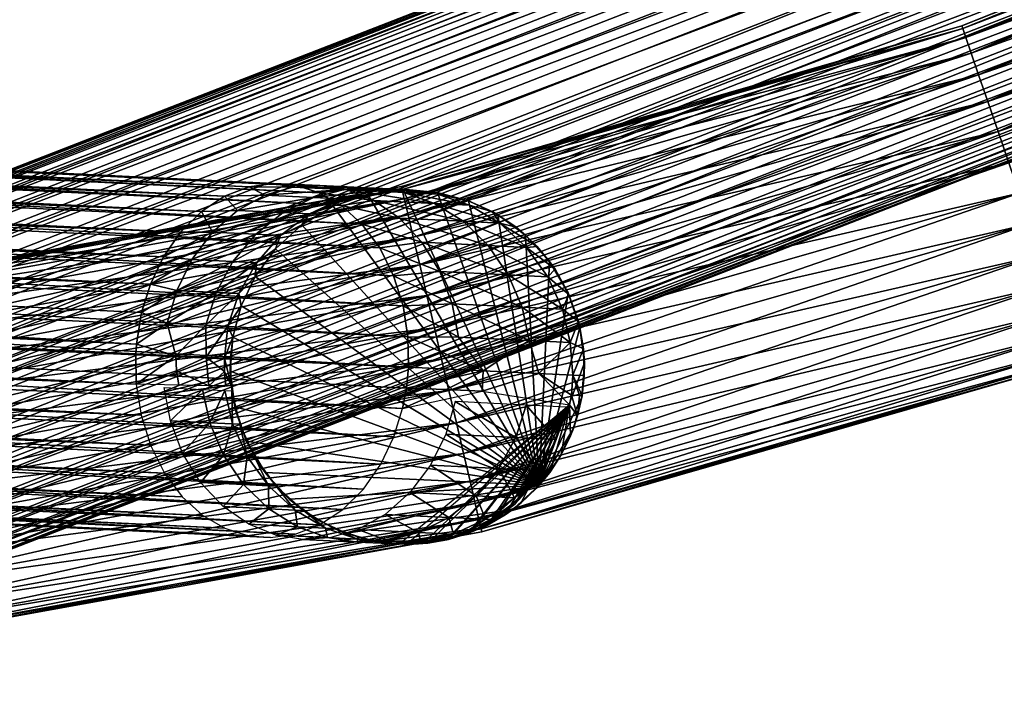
# Model space of a CAD drawing. Header units: centimetres. Extents: x -6.1 to 4.5, y -5.3 to 5.3.
# Tile 78 of 256: x 0.012 to 0.845, y -5.148 to -4.583. Entities that reach past the tile are written whole.
import ezdxf

# ---------------------------------------------------------------- set-up
doc = ezdxf.new("R2010")
doc.units = ezdxf.units.CM
doc.layers.add('834', color=7, linetype='Continuous', true_color=0x1c1cb1)

msp = doc.modelspace()

# ---------------------------------------------------------------- meshes
at = {"layer": '834', "color": 44, "true_color": 0xa58400}
mesh = msp.add_polyface(dxfattribs=at)
corners = [(0.30142, -4.75568, 3.50003), (-2.33821, -4.61368, 6.66076), (-2.32081, -4.62964, 6.67576), (0.284, -4.73997, 3.48501), (-2.35698, -4.60258, 6.64481), (0.26524, -4.72907, 3.46908), (-2.37606, -4.59628, 6.62879), (0.24619, -4.72294, 3.4531), (-2.39578, -4.59432, 6.61242), (0.22653, -4.72113, 3.43679), (-2.41656, -4.59701, 6.59537), (0.20584, -4.72394, 3.41981), (-2.43742, -4.60482, 6.57845), (0.18509, -4.73183, 3.40298), (-2.45723, -4.61776, 6.5626), (0.1654, -4.74479, 3.38723), (-2.47489, -4.63525, 6.5487), (0.14784, -4.76227, 3.37343), (-2.48953, -4.65626, 6.53745), (-1.84085, -2.84055, 25.62601), (-1.865, -2.82535, 25.62027), (-1.86556, -2.82685, 25.61924), (-1.84033, -2.83913, 25.62699), (-1.81571, -2.85126, 25.62812), (-1.81084, -2.83806, 25.63827), (-1.83189, -2.81625, 25.6468), (-1.80632, -2.82581, 25.65024), (-1.78911, -2.85801, 25.62699), (-1.81571, -2.85126, 25.62812), (-1.78964, -2.85944, 25.62601), (-1.76195, -2.86506, 25.61924), (-1.76139, -2.86355, 25.62027), (-1.73415, -2.86734, 25.6075), (-1.73355, -2.8657, 25.60862), (-1.70803, -2.86582, 25.59106), (-1.70736, -2.864, 25.59231), (-1.68529, -2.86047, 25.57083), (-1.68454, -2.85843, 25.57224), (-1.66724, -2.85174, 25.54817), (-1.66639, -2.84945, 25.54975), (-1.65452, -2.84045, 25.52462), (-1.65357, -2.83789, 25.52638), (-1.64709, -2.82756, 25.5016), (-1.64606, -2.82475, 25.50354), (-1.81084, -2.83806, 25.63827), (-1.78067, -2.83514, 25.6468), (-1.80632, -2.82581, 25.65024), (-1.75251, -2.83947, 25.64112), (-1.7239, -2.83953, 25.63128), (-1.69663, -2.83491, 25.6175), (-1.67248, -2.82573, 25.60054), (-1.65285, -2.81273, 25.58154), (-1.63849, -2.79698, 25.5618), (-1.7453, -2.81991, 25.66679), (-1.71606, -2.81827, 25.65917), (-1.68791, -2.81127, 25.64851), (-1.64671, -2.79608, 25.45503), (-2.37385, -4.76781, 24.11646), (-1.65478, -2.77772, 25.43237), (-1.64437, -2.81293, 25.47858), (-1.64709, -2.82756, 25.5016), (-2.37151, -4.78466, 24.14001), (-1.65452, -2.84045, 25.52462), (-2.37423, -4.79929, 24.16303)]
mesh.append_faces([[corners[k] for k in face] for face in [(0, 1, 2), (3, 4, 1), (5, 6, 4), (7, 6, 5), (7, 8, 6), (9, 8, 7), (9, 10, 8), (11, 10, 9), (11, 12, 10), (13, 14, 12), (15, 16, 14), (17, 18, 16), (19, 20, 21), (19, 22, 20), (23, 22, 19), (24, 22, 23), (24, 25, 22), (26, 25, 24), (25, 20, 22), (27, 28, 29), (30, 27, 29), (30, 31, 27), (32, 31, 30), (32, 33, 31), (34, 33, 32), (34, 35, 33), (36, 35, 34), (36, 37, 35), (38, 37, 36), (38, 39, 37), (40, 39, 38), (40, 41, 39), (42, 41, 40), (42, 43, 41), (44, 45, 46), (44, 27, 45), (28, 27, 44), (27, 47, 45), (47, 27, 31), (31, 48, 47), (48, 31, 33), (33, 49, 48), (49, 33, 35), (35, 50, 49), (50, 35, 37), (37, 51, 50), (51, 37, 39), (52, 39, 41), (53, 45, 47), (47, 54, 53), (54, 47, 48), (55, 48, 49), (56, 57, 58), (59, 57, 56), (60, 61, 59), (62, 63, 60)]], dxfattribs={"color": 44})
mesh = msp.add_polyface(dxfattribs=at)
corners = [(-0.44721, -4.98118, 6.5292), (2.00346, -4.05517, 3.34885), (-0.44426, -5.00617, 6.52399), (2.23849, -4.03974, 3.53465), (-0.21618, -4.96434, 6.71234), (-0.20924, -4.99073, 6.70979), (2.22872, -4.00559, 3.53735), (-0.21838, -4.95821, 6.71248), (-0.22903, -4.93486, 6.71127), (2.20435, -3.96124, 3.53184), (-0.24331, -4.91232, 6.70701), (-0.26095, -4.89194, 6.69951), (2.1847, -3.93894, 3.52338), (-0.28125, -4.875, 6.68894), (2.16236, -3.92124, 3.51145), (-0.3032, -4.86251, 6.67576), (2.13877, -3.9091, 3.4969), (-0.32558, -4.85501, 6.66076), (2.11543, -3.90274, 3.48082), (-0.34724, -4.8525, 6.64481), (2.09359, -3.90171, 3.46429), (-0.36724, -4.85451, 6.62879), (2.07266, -3.90555, 3.44701), (-0.38605, -4.86074, 6.61242), (2.05225, -3.91478, 3.42851), (-0.40394, -4.87165, 6.59537), (2.03375, -3.92969, 3.40978), (-0.41981, -4.88727, 6.57845), (2.01851, -3.94985, 3.39199), (-0.43265, -4.90714, 6.5626), (2.00763, -3.97416, 3.37632), (-0.44167, -4.93031, 6.5487), (2.00163, -4.00098, 3.36367), (-0.4465, -4.95546, 6.53745), (2.00044, -4.02852, 3.3545), (2.01041, -4.08156, 3.3463), (-0.44426, -5.00617, 6.52399), (2.00346, -4.05517, 3.34885), (-0.44042, -5.02258, 6.52204), (-0.43512, -5.03869, 6.5213), (2.01323, -4.08932, 3.34615), (-0.42593, -5.05927, 6.52221), (2.02404, -4.11249, 3.34755), (-0.41012, -5.08466, 6.5268), (2.03844, -4.13479, 3.35197), (-0.39048, -5.10696, 6.53526), (2.05614, -4.15491, 3.35959), (2.07645, -4.17158, 3.37025), (-0.36813, -5.12466, 6.54719), (2.09835, -4.18381, 3.38347), (-0.34454, -5.1368, 6.56174), (2.12066, -4.19108, 3.39849), (-0.3212, -5.14317, 6.57782), (2.14223, -4.1934, 3.41442), (-0.29937, -5.1442, 6.59435), (2.16212, -4.19125, 3.4304), (-0.27844, -5.14036, 6.61163), (2.18082, -4.18491, 3.44671), (-0.25803, -5.13112, 6.63013), (2.19858, -4.17393, 3.46369), (-0.23952, -5.11622, 6.64886), (2.21432, -4.15828, 3.48052), (-0.22429, -5.09605, 6.66665), (2.22705, -4.13843, 3.49627), (-0.2134, -5.07174, 6.68232), (2.23598, -4.11533, 3.51007), (-0.20741, -5.04492, 6.69497), (2.24075, -4.09026, 3.52126), (-0.20621, -5.01738, 6.70414), (2.24144, -4.06464, 3.52947), (-0.20924, -4.99073, 6.70979), (-0.20741, -5.04492, 6.69497), (-0.23696, -5.0787, 6.71918), (-0.2134, -5.07174, 6.68232), (-0.20621, -5.01738, 6.70414), (-0.23017, -5.05057, 6.73002), (-0.22875, -5.02137, 6.73784), (-0.20924, -4.99073, 6.70979), (-0.23234, -4.99291, 6.74244), (-0.21618, -4.96434, 6.71234)]
mesh.append_faces([[corners[k] for k in face] for face in [(0, 1, 2), (3, 4, 5), (6, 7, 4), (6, 8, 7), (9, 10, 8), (9, 11, 10), (12, 13, 11), (14, 15, 13), (16, 17, 15), (18, 19, 17), (20, 21, 19), (22, 21, 20), (22, 23, 21), (24, 23, 22), (24, 25, 23), (26, 25, 24), (26, 27, 25), (28, 27, 26), (28, 29, 27), (30, 29, 28), (30, 31, 29), (32, 31, 30), (32, 33, 31), (34, 33, 32), (34, 0, 33), (1, 0, 34), (35, 36, 37), (35, 38, 36), (35, 39, 38), (40, 39, 35), (40, 41, 39), (42, 41, 40), (42, 43, 41), (44, 43, 42), (44, 45, 43), (46, 45, 44), (47, 45, 46), (47, 48, 45), (49, 48, 47), (49, 50, 48), (51, 52, 50), (53, 54, 52), (55, 56, 54), (57, 58, 56), (59, 60, 58), (61, 62, 60), (63, 64, 62), (65, 66, 64), (67, 68, 66), (69, 70, 68), (71, 72, 73), (74, 75, 71), (74, 76, 75), (77, 76, 74), (77, 78, 76), (79, 78, 77)]], dxfattribs={"color": 44})
mesh = msp.add_polyface(dxfattribs=at)
corners = [(2.23441, -4.02249, 3.53667), (-0.21618, -4.96434, 6.71234), (2.23849, -4.03974, 3.53465), (2.22872, -4.00559, 3.53735), (2.22016, -3.98663, 3.53643), (-0.22903, -4.93486, 6.71127), (2.20435, -3.96124, 3.53184), (2.1847, -3.93894, 3.52338), (-0.26095, -4.89194, 6.69951), (2.16236, -3.92124, 3.51145), (-0.28125, -4.875, 6.68894), (2.13877, -3.9091, 3.4969), (-0.3032, -4.86251, 6.67576), (2.11543, -3.90274, 3.48082), (-0.32558, -4.85501, 6.66076), (2.09359, -3.90171, 3.46429), (-0.34724, -4.8525, 6.64481), (-0.20924, -4.99073, 6.70979), (2.24144, -4.06464, 3.52947), (2.23849, -4.03974, 3.53465), (2.12066, -4.19108, 3.39849), (-0.34454, -5.1368, 6.56174), (2.09835, -4.18381, 3.38347), (2.14223, -4.1934, 3.41442), (-0.3212, -5.14317, 6.57782), (2.16212, -4.19125, 3.4304), (-0.29937, -5.1442, 6.59435), (2.18082, -4.18491, 3.44671), (-0.27844, -5.14036, 6.61163), (2.19858, -4.17393, 3.46369), (-0.25803, -5.13112, 6.63013), (2.21432, -4.15828, 3.48052), (-0.23952, -5.11622, 6.64886), (2.22705, -4.13843, 3.49627), (-0.22429, -5.09605, 6.66665), (2.23598, -4.11533, 3.51007), (-0.2134, -5.07174, 6.68232), (2.24075, -4.09026, 3.52126), (-0.20741, -5.04492, 6.69497), (-0.20621, -5.01738, 6.70414), (2.03076, -3.96872, 3.33865), (2.00163, -4.00098, 3.36367), (2.00763, -3.97416, 3.37632), (2.02424, -3.99698, 3.32799), (2.00044, -4.02852, 3.3545), (2.02311, -4.02624, 3.32038), (2.00346, -4.05517, 3.34885), (2.02696, -4.0547, 3.31598), (2.01041, -4.08156, 3.3463), (2.04241, -3.94329, 3.35178), (2.01851, -3.94985, 3.39199), (2.05833, -3.92217, 3.36648), (2.03375, -3.92969, 3.40978), (2.07721, -3.90622, 3.38176), (2.05225, -3.91478, 3.42851), (2.04502, -4.07697, 3.29686), (2.01323, -4.08932, 3.34615), (2.05745, -4.04285, 3.25285), (2.06879, -4.06773, 3.24162), (2.09681, -3.90722, 3.28681), (2.07856, -3.92924, 3.27692), (2.06483, -3.95548, 3.2681), (2.07531, -3.97714, 3.19123), (2.0543, -4.01413, 3.2558), (2.05663, -3.9844, 3.26092), (2.07228, -4.00714, 3.18869), (2.01323, -4.08932, 3.34615), (2.04673, -4.10558, 3.31598), (2.02404, -4.11249, 3.34755), (2.03844, -4.13479, 3.35197), (2.06311, -4.12917, 3.32038), (2.05614, -4.15491, 3.35959), (2.07722, -4.09374, 3.25285), (2.04502, -4.07697, 3.29686), (2.06879, -4.06773, 3.24162)]
mesh.append_faces([[corners[k] for k in face] for face in [(0, 1, 2), (3, 1, 0), (4, 5, 3), (6, 5, 4), (7, 8, 6), (9, 10, 7), (11, 12, 9), (13, 14, 11), (15, 16, 13), (17, 18, 19), (20, 21, 22), (23, 24, 20), (25, 26, 23), (27, 28, 25), (29, 30, 27), (31, 32, 29), (33, 34, 31), (35, 36, 33), (37, 38, 35), (18, 39, 37), (40, 41, 42), (43, 41, 40), (43, 44, 41), (45, 44, 43), (45, 46, 44), (47, 46, 45), (47, 48, 46), (42, 49, 40), (50, 49, 42), (50, 51, 49), (52, 51, 50), (52, 53, 51), (54, 53, 52), (48, 55, 56), (47, 55, 48), (57, 55, 47), (57, 58, 55), (59, 49, 51), (60, 40, 49), (40, 60, 61), (62, 63, 64), (65, 57, 63), (61, 43, 40), (43, 61, 64), (64, 45, 43), (45, 64, 63), (63, 47, 45), (47, 63, 57), (66, 67, 68), (69, 70, 71), (69, 67, 70), (68, 67, 69), (72, 73, 74), (67, 73, 72), (67, 66, 73), (72, 70, 67)]], dxfattribs={"color": 44})
mesh = msp.add_polyface(dxfattribs=at)
corners = [(0.90593, -4.86903, 0.93556), (0.90674, -4.8714, 0.90826), (1.39833, -4.67397, 0.90826), (0.40234, -5.01358, 0.93556), (0.81021, -4.58999, 0.93556), (1.27236, -4.4017, 0.90826), (0.8094, -4.58762, 0.90826), (1.27341, -4.40397, 0.93556), (1.39728, -4.67169, 0.93556), (0.90332, -4.86143, 0.96348), (1.39391, -4.66441, 0.96348), (0.89881, -4.84827, 0.99035), (1.38806, -4.65178, 0.99035), (0.89248, -4.82984, 1.01433), (1.37988, -4.63409, 1.01433), (0.8847, -4.80715, 1.03381), (1.36981, -4.61233, 1.03381), (0.87599, -4.78174, 1.04773), (1.35853, -4.58794, 1.04773), (0.86693, -4.75533, 1.05576), (1.3468, -4.5626, 1.05576), (0.85807, -4.72951, 1.05827), (1.33534, -4.53783, 1.05827), (0.84921, -4.70369, 1.05576), (1.32388, -4.51306, 1.05576), (0.84016, -4.67728, 1.04773), (1.31216, -4.48772, 1.04773), (0.83144, -4.65187, 1.03381), (1.30088, -4.46334, 1.03381), (0.82366, -4.62918, 1.01433), (1.2908, -4.44157, 1.01433), (0.81734, -4.61075, 0.99035), (1.28262, -4.42389, 0.99035), (0.81282, -4.59759, 0.96348), (1.27678, -4.41126, 0.96348), (0.40052, -5.00576, 0.96348), (0.39737, -4.9922, 0.99035), (0.39295, -4.97322, 1.01433), (0.38751, -4.94986, 1.03381), (0.38143, -4.9237, 1.04773), (0.3751, -4.8965, 1.05576), (0.90593, -4.86903, 0.88097), (0.90674, -4.8714, 0.90826), (0.40291, -5.01602, 0.90826), (1.39728, -4.67169, 0.88097), (1.27341, -4.40397, 0.88097), (0.8094, -4.58762, 0.90826), (1.27236, -4.4017, 0.90826), (0.81021, -4.58999, 0.88097), (0.81282, -4.59759, 0.85305), (1.27678, -4.41126, 0.85305), (0.81734, -4.61075, 0.82618), (1.28262, -4.42389, 0.82618), (0.82366, -4.62918, 0.8022), (1.2908, -4.44157, 0.8022), (0.83144, -4.65187, 0.78271), (1.30088, -4.46334, 0.78271), (0.84016, -4.67728, 0.7688), (1.31216, -4.48772, 0.7688), (0.84921, -4.70369, 0.76077), (1.32388, -4.51306, 0.76077), (0.85807, -4.72951, 0.75826), (1.33534, -4.53783, 0.75826), (0.86693, -4.75533, 0.76077), (1.3468, -4.5626, 0.76077), (0.87599, -4.78174, 0.7688), (1.35853, -4.58794, 0.7688), (0.8847, -4.80715, 0.78271), (1.36981, -4.61233, 0.78271), (0.89248, -4.82984, 0.8022), (1.37988, -4.63409, 0.8022), (0.89881, -4.84827, 0.82618), (1.38806, -4.65178, 0.82618), (0.90332, -4.86143, 0.85305), (1.39391, -4.66441, 0.85305), (0.38143, -4.9237, 0.7688), (0.38751, -4.94986, 0.78271), (0.39295, -4.97322, 0.8022), (0.39737, -4.9922, 0.82618), (0.40052, -5.00576, 0.85305), (0.40234, -5.01358, 0.88097)]
mesh.append_faces([[corners[k] for k in face] for face in [(0, 1, 2), (3, 1, 0), (4, 5, 6), (7, 5, 4), (8, 9, 0), (10, 11, 9), (12, 13, 11), (14, 15, 13), (16, 17, 15), (18, 19, 17), (20, 21, 19), (22, 23, 21), (23, 22, 24), (24, 25, 23), (25, 24, 26), (26, 27, 25), (27, 26, 28), (28, 29, 27), (29, 28, 30), (30, 31, 29), (31, 30, 32), (32, 33, 31), (33, 32, 34), (34, 4, 33), (4, 34, 7), (35, 0, 9), (36, 9, 11), (37, 11, 13), (38, 13, 15), (39, 15, 17), (40, 17, 19), (41, 42, 43), (44, 42, 41), (45, 46, 47), (48, 46, 45), (45, 49, 48), (49, 45, 50), (50, 51, 49), (51, 50, 52), (52, 53, 51), (53, 52, 54), (54, 55, 53), (55, 54, 56), (56, 57, 55), (57, 56, 58), (58, 59, 57), (59, 58, 60), (60, 61, 59), (62, 63, 61), (64, 65, 63), (66, 67, 65), (68, 69, 67), (70, 71, 69), (72, 73, 71), (74, 41, 73), (75, 63, 65), (76, 65, 67), (77, 67, 69), (78, 69, 71), (79, 71, 73), (80, 73, 41)]], dxfattribs={"color": 44})
mesh = msp.add_polyface(dxfattribs=at)
corners = [(0.40234, -5.01358, 0.93556), (0.40291, -5.01602, 0.90826), (0.90674, -4.8714, 0.90826), (-0.10525, -5.10515, 0.93556), (0.33549, -4.72626, 0.93556), (0.8094, -4.58762, 0.90826), (0.33492, -4.72382, 0.90826), (0.81021, -4.58999, 0.93556), (0.90593, -4.86903, 0.93556), (0.40052, -5.00576, 0.96348), (0.90332, -4.86143, 0.96348), (0.39737, -4.9922, 0.99035), (0.89881, -4.84827, 0.99035), (0.39295, -4.97322, 1.01433), (-0.10627, -5.09719, 0.96348), (-0.10805, -5.08338, 0.99035), (-0.11055, -5.06406, 1.01433), (0.89248, -4.82984, 1.01433), (0.38751, -4.94986, 1.03381), (0.8847, -4.80715, 1.03381), (0.38143, -4.9237, 1.04773), (0.87599, -4.78174, 1.04773), (0.3751, -4.8965, 1.05576), (0.86693, -4.75533, 1.05576), (0.36891, -4.86992, 1.05827), (0.85807, -4.72951, 1.05827), (-0.11362, -5.04027, 1.03381), (0.36273, -4.84333, 1.05576), (0.84921, -4.70369, 1.05576), (0.3564, -4.81614, 1.04773), (0.84016, -4.67728, 1.04773), (0.35031, -4.78997, 1.03381), (0.83144, -4.65187, 1.03381), (0.34488, -4.76661, 1.01433), (0.82366, -4.62918, 1.01433), (0.34046, -4.74763, 0.99035), (0.81734, -4.61075, 0.99035), (0.33731, -4.73408, 0.96348), (0.81282, -4.59759, 0.96348), (0.40234, -5.01358, 0.88097), (0.40291, -5.01602, 0.90826), (-0.10492, -5.10763, 0.90826), (0.90593, -4.86903, 0.88097), (0.81021, -4.58999, 0.88097), (0.33492, -4.72382, 0.90826), (0.8094, -4.58762, 0.90826), (0.33549, -4.72626, 0.88097), (0.33731, -4.73408, 0.85305), (0.81282, -4.59759, 0.85305), (0.34046, -4.74763, 0.82618), (0.81734, -4.61075, 0.82618), (0.34488, -4.76661, 0.8022), (0.82366, -4.62918, 0.8022), (0.35031, -4.78997, 0.78271), (0.83144, -4.65187, 0.78271), (0.3564, -4.81614, 0.7688), (0.84016, -4.67728, 0.7688), (0.36273, -4.84333, 0.76077), (0.84921, -4.70369, 0.76077), (0.36891, -4.86992, 0.75826), (0.85807, -4.72951, 0.75826), (0.3751, -4.8965, 0.76077), (0.86693, -4.75533, 0.76077), (0.38143, -4.9237, 0.7688), (0.87599, -4.78174, 0.7688), (0.38751, -4.94986, 0.78271), (0.8847, -4.80715, 0.78271), (0.39295, -4.97322, 0.8022), (-0.11055, -5.06406, 0.8022), (0.89248, -4.82984, 0.8022), (0.39737, -4.9922, 0.82618), (0.89881, -4.84827, 0.82618), (0.40052, -5.00576, 0.85305), (0.90332, -4.86143, 0.85305), (-0.10805, -5.08338, 0.82618), (-0.10627, -5.09719, 0.85305), (-0.10525, -5.10515, 0.88097)]
mesh.append_faces([[corners[k] for k in face] for face in [(0, 1, 2), (3, 1, 0), (4, 5, 6), (7, 5, 4), (8, 9, 0), (10, 11, 9), (12, 13, 11), (14, 0, 9), (15, 9, 11), (16, 11, 13), (17, 18, 13), (19, 20, 18), (21, 22, 20), (23, 24, 22), (24, 23, 25), (26, 13, 18), (25, 27, 24), (27, 25, 28), (28, 29, 27), (29, 28, 30), (30, 31, 29), (31, 30, 32), (32, 33, 31), (33, 32, 34), (34, 35, 33), (35, 34, 36), (36, 37, 35), (37, 36, 38), (38, 4, 37), (4, 38, 7), (39, 40, 41), (42, 40, 39), (43, 44, 45), (46, 44, 43), (43, 47, 46), (47, 43, 48), (48, 49, 47), (49, 48, 50), (50, 51, 49), (51, 50, 52), (52, 53, 51), (53, 52, 54), (54, 55, 53), (55, 54, 56), (56, 57, 55), (57, 56, 58), (58, 59, 57), (59, 58, 60), (60, 61, 59), (61, 60, 62), (62, 63, 61), (64, 65, 63), (66, 67, 65), (68, 65, 67), (69, 70, 67), (71, 72, 70), (73, 39, 72), (74, 67, 70), (75, 70, 72), (76, 72, 39)]], dxfattribs={"color": 44})
mesh = msp.add_polyface(dxfattribs=at)
corners = [(-2.50811, -4.7035, 6.52399), (0.12224, -4.80635, 3.35404), (0.1148, -4.8303, 3.34885), (0.33579, -4.9118, 3.53465), (-2.28274, -4.75806, 6.71234), (-2.28713, -4.78499, 6.70979), (0.34075, -4.87663, 3.53735), (-2.28226, -4.75156, 6.71248), (-2.28249, -4.7259, 6.71127), (0.3403, -4.85106, 3.53596), (-2.28637, -4.6995, 6.70701), (0.33621, -4.82483, 3.53153), (-2.29419, -4.67371, 6.69951), (0.32822, -4.79925, 3.52392), (-2.30585, -4.64998, 6.68894), (0.31645, -4.77577, 3.51325), (-2.32081, -4.62964, 6.67576), (0.30142, -4.75568, 3.50003), (0.284, -4.73997, 3.48501), (-2.33821, -4.61368, 6.66076), (0.26524, -4.72907, 3.46908), (-2.35698, -4.60258, 6.64481), (0.18509, -4.73183, 3.40298), (-2.43742, -4.60482, 6.57845), (0.20584, -4.72394, 3.41981), (0.1654, -4.74479, 3.38723), (-2.45723, -4.61776, 6.5626), (0.14784, -4.76227, 3.37343), (-2.47489, -4.63525, 6.5487), (0.13329, -4.78322, 3.36224), (-2.48953, -4.65626, 6.53745), (-2.50064, -4.67947, 6.5292), (-2.28713, -4.78499, 6.70979), (0.32835, -4.93574, 3.52947), (0.33579, -4.9118, 3.53465), (0.11041, -4.85723, 3.3463), (-2.50811, -4.7035, 6.52399), (0.1148, -4.8303, 3.34885), (-2.5125, -4.73043, 6.52144), (-2.51298, -4.73693, 6.5213), (0.10984, -4.86547, 3.34615), (-2.51276, -4.76259, 6.52251), (0.11029, -4.89103, 3.34755), (-2.50887, -4.78899, 6.52677), (0.11437, -4.91726, 3.35197), (-2.50105, -4.81478, 6.53427), (0.12236, -4.94284, 3.35959), (-2.48939, -4.83851, 6.54484), (0.13413, -4.96633, 3.37025), (-2.47443, -4.85885, 6.55802), (0.14917, -4.98641, 3.38347), (-2.45703, -4.87481, 6.57302), (0.16659, -5.00213, 3.39849), (-2.43826, -4.88591, 6.58897), (0.18534, -5.01302, 3.41442), (-2.41918, -4.89221, 6.60499), (0.20439, -5.01915, 3.4304), (-2.39946, -4.89417, 6.62136), (0.22405, -5.02096, 3.44671), (-2.37868, -4.89148, 6.63841), (0.24474, -5.01815, 3.46369), (-2.35782, -4.88367, 6.65533), (0.26549, -5.01026, 3.48052), (-2.33801, -4.87073, 6.67118), (0.28519, -4.9973, 3.49627), (-2.32035, -4.85324, 6.68508), (0.30274, -4.97983, 3.51008), (-2.30571, -4.83223, 6.69633), (0.3173, -4.95887, 3.52126), (-2.2946, -4.80902, 6.70458)]
mesh.append_faces([[corners[k] for k in face] for face in [(0, 1, 2), (3, 4, 5), (6, 7, 4), (6, 8, 7), (9, 10, 8), (11, 12, 10), (13, 12, 11), (13, 14, 12), (15, 14, 13), (15, 16, 14), (17, 16, 15), (18, 19, 17), (20, 21, 18), (22, 23, 24), (25, 26, 22), (27, 28, 25), (29, 30, 27), (29, 31, 30), (1, 31, 29), (1, 0, 31), (32, 33, 34), (35, 36, 37), (35, 38, 36), (35, 39, 38), (40, 39, 35), (40, 41, 39), (42, 41, 40), (42, 43, 41), (44, 43, 42), (44, 45, 43), (46, 45, 44), (46, 47, 45), (48, 47, 46), (48, 49, 47), (50, 49, 48), (50, 51, 49), (52, 51, 50), (52, 53, 51), (54, 53, 52), (54, 55, 53), (56, 55, 54), (56, 57, 55), (58, 57, 56), (58, 59, 57), (60, 59, 58), (60, 61, 59), (62, 61, 60), (62, 63, 61), (64, 63, 62), (64, 65, 63), (66, 65, 64), (66, 67, 65), (68, 67, 66), (68, 69, 67), (33, 69, 68), (33, 32, 69)]], dxfattribs={"color": 44})
mesh = msp.add_polyface(dxfattribs=at)
corners = [(0.33907, -4.89438, 3.53667), (-2.28274, -4.75806, 6.71234), (0.33579, -4.9118, 3.53465), (0.34075, -4.87663, 3.53735), (0.3403, -4.85106, 3.53596), (-2.28249, -4.7259, 6.71127), (0.33621, -4.82483, 3.53153), (-2.28637, -4.6995, 6.70701), (0.18491, -4.8691, 3.18281), (0.19203, -4.85116, 3.12309), (0.19003, -4.86934, 3.12309), (0.15745, -4.78559, 3.328), (0.12224, -4.80635, 3.35404), (0.13329, -4.78322, 3.36224), (0.14452, -4.81186, 3.32038), (0.1148, -4.8303, 3.34885), (0.13646, -4.83943, 3.31598), (0.11041, -4.85723, 3.3463), (0.1749, -4.76242, 3.33866), (0.14784, -4.76227, 3.37343), (0.1654, -4.74479, 3.38723), (0.19589, -4.74393, 3.35178), (0.18509, -4.73183, 3.40298), (0.1439, -4.86711, 3.29687), (0.10984, -4.86547, 3.34615), (0.16913, -4.84101, 3.25285), (0.16937, -4.86834, 3.24163), (0.18797, -4.84192, 3.18724), (0.19721, -4.81441, 3.1887), (0.17794, -4.81348, 3.2558), (0.21141, -4.76419, 3.2681), (0.19216, -4.78727, 3.26093), (0.1439, -4.86711, 3.29687), (0.11029, -4.89103, 3.34755), (0.10984, -4.86547, 3.34615), (0.19065, -4.892, 3.12309), (0.18491, -4.8691, 3.18281), (0.19003, -4.86934, 3.12309), (0.14433, -4.87975, 3.29612), (0.16937, -4.86834, 3.24163), (0.18498, -4.88029, 3.18169), (0.17163, -4.89254, 3.23777), (0.14628, -4.89204, 3.29472), (0.18616, -4.89251, 3.17967), (0.19122, -4.89673, 3.12309), (0.19188, -4.92471, 3.1887), (0.18534, -4.89644, 3.18724), (0.1726, -4.92378, 3.2558), (0.1665, -4.89553, 3.25285), (0.18423, -4.95124, 3.26093), (0.13919, -4.92216, 3.32038), (0.13382, -4.89395, 3.31598), (0.14953, -4.94956, 3.328), (0.16466, -4.97431, 3.33866), (0.20117, -4.97607, 3.2681), (0.18377, -4.99474, 3.35178), (0.19065, -4.892, 3.12309), (0.1899, -4.88013, 0.90826), (0.19366, -4.91016, 0.90826), (0.19003, -4.86934, 3.12309), (0.19203, -4.85116, 0.90826), (0.19203, -4.85116, 3.12309)]
mesh.append_faces([[corners[k] for k in face] for face in [(0, 1, 2), (3, 1, 0), (4, 5, 3), (6, 7, 4), (8, 9, 10), (11, 12, 13), (14, 12, 11), (14, 15, 12), (16, 15, 14), (16, 17, 15), (13, 18, 11), (19, 18, 13), (20, 18, 19), (20, 21, 18), (22, 21, 20), (17, 23, 24), (16, 23, 17), (25, 23, 16), (25, 26, 23), (27, 26, 25), (27, 8, 26), (9, 8, 27), (28, 25, 29), (25, 28, 27), (30, 11, 18), (11, 30, 31), (31, 14, 11), (14, 31, 29), (29, 16, 14), (16, 29, 25), (32, 33, 34), (35, 36, 37), (38, 32, 39), (40, 36, 35), (38, 41, 42), (43, 40, 35), (38, 42, 33), (41, 40, 43), (41, 39, 40), (41, 38, 39), (32, 38, 33), (36, 40, 39), (44, 45, 46), (46, 47, 48), (47, 46, 45), (45, 49, 47), (48, 50, 51), (50, 48, 47), (47, 52, 50), (52, 47, 49), (49, 53, 52), (53, 49, 54), (54, 55, 53), (56, 57, 58), (59, 57, 56), (59, 60, 57), (61, 60, 59)]], dxfattribs={"color": 44})
mesh = msp.add_polyface(dxfattribs=at)
corners = [(-0.10525, -5.10515, 0.93556), (-0.10492, -5.10763, 0.90826), (0.40291, -5.01602, 0.90826), (-0.60896, -5.14516, 0.93556), (-0.14301, -4.81258, 0.93556), (0.33492, -4.72382, 0.90826), (-0.14333, -4.8101, 0.90826), (0.33549, -4.72626, 0.93556), (0.40234, -5.01358, 0.93556), (-0.10627, -5.09719, 0.96348), (0.40052, -5.00576, 0.96348), (-0.10805, -5.08338, 0.99035), (0.39737, -4.9922, 0.99035), (-0.11055, -5.06406, 1.01433), (0.39295, -4.97322, 1.01433), (-0.11362, -5.04027, 1.03381), (0.38751, -4.94986, 1.03381), (-0.11706, -5.01363, 1.04773), (0.38143, -4.9237, 1.04773), (-0.12063, -4.98594, 1.05576), (0.3751, -4.8965, 1.05576), (-0.12413, -4.95887, 1.05827), (0.36891, -4.86992, 1.05827), (-0.12762, -4.9318, 1.05576), (0.36273, -4.84333, 1.05576), (-0.1312, -4.90411, 1.04773), (0.3564, -4.81614, 1.04773), (-0.13464, -4.87746, 1.03381), (0.35031, -4.78997, 1.03381), (-0.13771, -4.85367, 1.01433), (0.34488, -4.76661, 1.01433), (-0.1402, -4.83435, 0.99035), (0.34046, -4.74763, 0.99035), (-0.14198, -4.82055, 0.96348), (0.33731, -4.73408, 0.96348), (-0.60921, -5.13714, 0.96348), (-0.60963, -5.12323, 0.99035), (-0.10525, -5.10515, 0.88097), (-0.10492, -5.10763, 0.90826), (-0.60889, -5.14767, 0.90826), (0.40234, -5.01358, 0.88097), (0.33549, -4.72626, 0.88097), (-0.14333, -4.8101, 0.90826), (0.33492, -4.72382, 0.90826), (-0.14301, -4.81258, 0.88097), (-0.14198, -4.82055, 0.85305), (0.33731, -4.73408, 0.85305), (-0.1402, -4.83435, 0.82618), (0.34046, -4.74763, 0.82618), (-0.13771, -4.85367, 0.8022), (0.34488, -4.76661, 0.8022), (-0.13464, -4.87746, 0.78271), (0.35031, -4.78997, 0.78271), (-0.1312, -4.90411, 0.7688), (0.3564, -4.81614, 0.7688), (-0.12762, -4.9318, 0.76077), (0.36273, -4.84333, 0.76077), (-0.12413, -4.95887, 0.75826), (0.36891, -4.86992, 0.75826), (-0.12063, -4.98594, 0.76077), (0.3751, -4.8965, 0.76077), (-0.11706, -5.01363, 0.7688), (0.38143, -4.9237, 0.7688), (-0.11362, -5.04027, 0.78271), (0.38751, -4.94986, 0.78271), (-0.11055, -5.06406, 0.8022), (0.39295, -4.97322, 0.8022), (-0.10805, -5.08338, 0.82618), (0.39737, -4.9922, 0.82618), (-0.10627, -5.09719, 0.85305), (0.40052, -5.00576, 0.85305), (-0.60921, -5.13714, 0.85305), (-0.60896, -5.14516, 0.88097)]
mesh.append_faces([[corners[k] for k in face] for face in [(0, 1, 2), (3, 1, 0), (4, 5, 6), (7, 5, 4), (8, 9, 0), (10, 11, 9), (12, 13, 11), (14, 15, 13), (16, 17, 15), (17, 16, 18), (18, 19, 17), (19, 18, 20), (20, 21, 19), (21, 20, 22), (22, 23, 21), (23, 22, 24), (24, 25, 23), (25, 24, 26), (26, 27, 25), (27, 26, 28), (28, 29, 27), (29, 28, 30), (30, 31, 29), (31, 30, 32), (32, 33, 31), (33, 32, 34), (34, 4, 33), (4, 34, 7), (35, 0, 9), (36, 9, 11), (37, 38, 39), (40, 38, 37), (41, 42, 43), (44, 42, 41), (41, 45, 44), (45, 41, 46), (46, 47, 45), (47, 46, 48), (48, 49, 47), (49, 48, 50), (50, 51, 49), (51, 50, 52), (52, 53, 51), (53, 52, 54), (54, 55, 53), (55, 54, 56), (56, 57, 55), (57, 56, 58), (58, 59, 57), (59, 58, 60), (60, 61, 59), (61, 60, 62), (62, 63, 61), (63, 62, 64), (64, 65, 63), (66, 67, 65), (68, 69, 67), (70, 37, 69), (71, 67, 69), (72, 69, 37)]], dxfattribs={"color": 44})
mesh = msp.add_polyface(dxfattribs=at)
corners = [(0.18509, -4.73183, 3.40298), (0.21903, -4.73111, 3.36648), (0.19589, -4.74393, 3.35178), (0.20584, -4.72394, 3.41981), (0.24275, -4.72422, 3.38176), (0.22653, -4.72113, 3.43679), (0.26569, -4.72283, 3.3967), (0.24619, -4.72294, 3.4531), (0.28839, -4.72643, 3.41163), (0.26524, -4.72907, 3.46908), (0.31135, -4.73558, 3.42691), (0.284, -4.73997, 3.48501), (0.33314, -4.75057, 3.44161), (0.30142, -4.75568, 3.50003), (0.30629, -4.73039, 3.12309), (0.28403, -4.73426, 3.20403), (0.31184, -4.72756, 3.20911), (0.27704, -4.74037, 3.12309), (0.25697, -4.74688, 3.19914), (0.25046, -4.75613, 3.12309), (0.23247, -4.7652, 3.19477), (0.22811, -4.77653, 3.12309), (0.21218, -4.78824, 3.19123), (0.21092, -4.79994, 3.12309), (0.19721, -4.81441, 3.1887), (0.19912, -4.82468, 3.12309), (0.18797, -4.84192, 3.18724), (0.19203, -4.85116, 3.12309), (0.33726, -4.72879, 3.31719), (0.31204, -4.72507, 3.30714), (0.26025, -4.73311, 3.28682), (0.28657, -4.72634, 3.29709), (0.23463, -4.7458, 3.27693), (0.21141, -4.76419, 3.2681), (0.1749, -4.76242, 3.33866), (0.19216, -4.78727, 3.26093), (0.17794, -4.81348, 3.2558), (0.25046, -4.75613, 0.90826), (0.45161, -4.97665, 0.90826), (0.22811, -4.77653, 0.90826), (0.19203, -4.85116, 3.12309), (0.19912, -4.82469, 0.90826), (0.19203, -4.85116, 0.90826), (0.19912, -4.82468, 3.12309), (0.21092, -4.79994, 0.90826), (0.21092, -4.79994, 3.12309), (0.22811, -4.77653, 3.12309), (0.22811, -4.77653, 0.90826), (0.25046, -4.75613, 0.90826), (0.25046, -4.75613, 3.12309), (0.27704, -4.74037, 0.90826), (0.27704, -4.74037, 3.12309), (0.30629, -4.73039, 0.90826), (0.30629, -4.73039, 3.12309)]
mesh.append_faces([[corners[k] for k in face] for face in [(0, 1, 2), (3, 1, 0), (3, 4, 1), (5, 4, 3), (5, 6, 4), (7, 6, 5), (7, 8, 6), (9, 8, 7), (9, 10, 8), (11, 10, 9), (11, 12, 10), (13, 12, 11), (14, 15, 16), (17, 15, 14), (17, 18, 15), (19, 18, 17), (19, 20, 18), (21, 20, 19), (21, 22, 20), (23, 22, 21), (23, 24, 22), (25, 24, 23), (25, 26, 24), (27, 26, 25), (28, 6, 8), (6, 28, 29), (16, 30, 31), (30, 16, 15), (15, 32, 30), (32, 15, 18), (18, 33, 32), (33, 18, 20), (29, 4, 6), (4, 29, 31), (31, 1, 4), (1, 31, 30), (30, 2, 1), (2, 30, 32), (32, 34, 2), (34, 32, 33), (20, 35, 33), (35, 20, 22), (22, 36, 35), (36, 22, 24), (37, 38, 39), (40, 41, 42), (43, 41, 40), (43, 44, 41), (45, 44, 43), (46, 44, 45), (46, 47, 44), (46, 48, 47), (49, 48, 46), (49, 50, 48), (51, 50, 49), (51, 52, 50), (53, 52, 51)]], dxfattribs={"color": 44})
mesh = msp.add_polyface(dxfattribs=at)
corners = [(0.33621, -4.82483, 3.53153), (0.37772, -4.82314, 3.47301), (0.32822, -4.79925, 3.52392), (0.38308, -4.85135, 3.47741), (0.3403, -4.85106, 3.53596), (0.48906, -4.86117, 3.12309), (0.48016, -4.88337, 3.23399), (0.48968, -4.88383, 3.12309), (0.40401, -4.87969, 3.44582), (0.34075, -4.87663, 3.53735), (0.44309, -4.85425, 3.36143), (0.45132, -4.88197, 3.34323), (0.4777, -4.85592, 3.24091), (0.48482, -4.83802, 3.12309), (0.47117, -4.82766, 3.23945), (0.47675, -4.81525, 3.12309), (0.45879, -4.80016, 3.23692), (0.43698, -4.826, 3.35848), (0.42536, -4.79854, 3.35336), (0.36738, -4.79574, 3.4654), (0.48769, -4.90201, 0.90826), (0.48404, -4.91797, 3.12309), (0.48059, -4.92849, 0.90826), (0.48788, -4.90089, 3.12309), (0.48982, -4.87304, 0.90826), (0.48968, -4.88383, 3.12309), (0.48906, -4.86117, 3.12309), (0.48605, -4.84302, 0.90826), (0.48482, -4.83802, 3.12309), (0.47607, -4.81377, 0.90826), (0.47675, -4.81525, 3.12309), (0.27704, -4.74037, 0.90826), (0.45161, -4.97665, 0.90826), (0.25046, -4.75613, 0.90826), (0.30629, -4.73039, 0.90826), (0.33631, -4.72663, 0.90826), (0.39176, -4.73585, 0.90826), (0.36528, -4.72876, 0.90826), (0.4165, -4.74765, 0.90826), (0.43992, -4.76484, 0.90826), (0.46031, -4.78719, 0.90826), (0.47607, -4.81377, 0.90826), (0.48605, -4.84302, 0.90826), (0.48982, -4.87304, 0.90826), (0.48769, -4.90201, 0.90826), (0.33907, -4.89438, 3.53667), (0.40401, -4.87969, 3.44582), (0.34075, -4.87663, 3.53735), (0.48016, -4.88337, 3.23399), (0.48788, -4.90089, 3.12309), (0.48968, -4.88383, 3.12309), (0.4856, -4.90061, 3.1778), (0.47878, -4.90028, 3.23162), (0.47719, -4.90863, 3.23142), (0.48404, -4.91797, 3.12309), (0.37278, -4.89564, 3.49219), (0.33579, -4.9118, 3.53465), (0.40335, -4.89712, 3.44344), (0.45132, -4.88197, 3.34323), (0.38044, -4.90587, 3.47741), (0.43165, -4.9363, 3.35848), (0.44046, -4.90878, 3.36143)]
mesh.append_faces([[corners[k] for k in face] for face in [(0, 1, 2), (0, 3, 1), (4, 3, 0), (5, 6, 7), (8, 4, 9), (8, 3, 4), (8, 10, 3), (11, 10, 8), (11, 12, 10), (6, 12, 11), (5, 12, 6), (13, 12, 5), (13, 14, 12), (15, 14, 13), (15, 16, 14), (12, 17, 10), (17, 12, 14), (14, 18, 17), (10, 1, 3), (1, 10, 17), (17, 19, 1), (20, 21, 22), (20, 23, 21), (24, 23, 20), (24, 25, 23), (24, 26, 25), (27, 26, 24), (27, 28, 26), (29, 28, 27), (29, 30, 28), (31, 32, 33), (34, 32, 31), (35, 32, 34), (36, 32, 37), (38, 32, 36), (39, 32, 38), (40, 32, 39), (41, 32, 40), (42, 32, 41), (43, 32, 42), (44, 32, 43), (45, 46, 47), (48, 49, 50), (51, 49, 48), (48, 52, 51), (53, 54, 52), (55, 45, 56), (57, 46, 55), (51, 52, 54), (52, 48, 58), (49, 51, 54), (53, 52, 58), (57, 53, 58), (57, 55, 56), (46, 57, 58), (45, 55, 46), (59, 60, 61)]], dxfattribs={"color": 44})
mesh = msp.add_polyface(dxfattribs=at)
corners = [(0.30142, -4.75568, 3.50003), (0.35225, -4.771, 3.45474), (0.33314, -4.75057, 3.44161), (0.31645, -4.77577, 3.51325), (0.36738, -4.79574, 3.4654), (0.32822, -4.79925, 3.52392), (0.37772, -4.82314, 3.47301), (0.46495, -4.79381, 3.12309), (0.45879, -4.80016, 3.23692), (0.47675, -4.81525, 3.12309), (0.44082, -4.77528, 3.23337), (0.44982, -4.77457, 3.12309), (0.4182, -4.75468, 3.22901), (0.43202, -4.75824, 3.12309), (0.41237, -4.74528, 3.12309), (0.39248, -4.7395, 3.22412), (0.39176, -4.73585, 3.12309), (0.36545, -4.73016, 3.21904), (0.36528, -4.72876, 3.12309), (0.33876, -4.72636, 3.21407), (0.33631, -4.72663, 3.12309), (0.31184, -4.72756, 3.20911), (0.30629, -4.73039, 3.12309), (0.42536, -4.79854, 3.35336), (0.47117, -4.82766, 3.23945), (0.40842, -4.77371, 3.34618), (0.43698, -4.826, 3.35848), (0.38709, -4.75317, 3.33735), (0.36281, -4.73806, 3.32747), (0.33726, -4.72879, 3.31719), (0.31204, -4.72507, 3.30714), (0.31135, -4.73558, 3.42691), (0.28839, -4.72643, 3.41163), (0.28657, -4.72634, 3.29709), (0.41237, -4.74528, 3.12309), (0.39176, -4.73585, 0.90826), (0.39176, -4.73585, 3.12309), (0.47607, -4.81377, 0.90826), (0.46495, -4.79381, 3.12309), (0.47675, -4.81525, 3.12309), (0.46031, -4.78719, 0.90826), (0.44982, -4.77457, 3.12309), (0.43992, -4.76484, 0.90826), (0.43202, -4.75824, 3.12309), (0.4165, -4.74765, 0.90826), (0.36528, -4.72876, 0.90826), (0.45161, -4.97665, 0.90826), (0.33631, -4.72663, 0.90826), (0.36528, -4.72876, 0.90826), (0.39176, -4.73585, 3.12309), (0.39176, -4.73585, 0.90826), (0.30629, -4.73039, 3.12309), (0.33631, -4.72663, 0.90826), (0.30629, -4.73039, 0.90826), (0.33631, -4.72663, 3.12309), (0.36528, -4.72876, 3.12309)]
mesh.append_faces([[corners[k] for k in face] for face in [(0, 1, 2), (3, 1, 0), (3, 4, 1), (5, 4, 3), (5, 6, 4), (7, 8, 9), (7, 10, 8), (11, 10, 7), (11, 12, 10), (13, 12, 11), (14, 12, 13), (14, 15, 12), (16, 15, 14), (16, 17, 15), (18, 17, 16), (18, 19, 17), (20, 19, 18), (20, 21, 19), (22, 21, 20), (23, 24, 8), (8, 25, 23), (25, 8, 10), (4, 26, 23), (23, 1, 4), (1, 23, 25), (10, 27, 25), (27, 10, 12), (12, 28, 27), (28, 12, 15), (15, 29, 28), (29, 15, 17), (17, 30, 29), (30, 17, 19), (25, 2, 1), (2, 25, 27), (27, 31, 2), (31, 27, 28), (28, 32, 31), (32, 28, 29), (19, 33, 30), (33, 19, 21), (34, 35, 36), (37, 38, 39), (40, 38, 37), (40, 41, 38), (42, 41, 40), (42, 43, 41), (44, 43, 42), (44, 34, 43), (35, 34, 44), (45, 46, 47), (48, 49, 50), (51, 52, 53), (54, 52, 51), (54, 48, 52), (55, 48, 54), (49, 48, 55)]], dxfattribs={"color": 44})
mesh = msp.add_polyface(dxfattribs=at)
corners = [(0.28796, -5.01732, 0.90826), (0.30436, -5.02233, 3.12309), (0.28796, -5.01732, 3.12309), (0.31443, -5.02442, 0.90826), (0.21941, -4.96598, 0.90826), (0.45161, -4.97665, 0.90826), (0.2398, -4.98834, 0.90826), (0.20364, -4.9394, 0.90826), (0.19366, -4.91016, 0.90826), (0.1899, -4.88013, 0.90826), (0.19203, -4.85116, 0.90826), (0.19912, -4.82469, 0.90826), (0.21092, -4.79994, 0.90826), (0.22811, -4.77653, 0.90826), (0.27797, -5.01323, 3.12309), (0.30436, -5.02233, 3.12309), (0.30547, -5.02259, 3.12309), (0.32159, -5.02547, 3.12309), (0.19188, -4.92471, 3.1887), (0.19122, -4.89673, 3.12309), (0.19789, -4.925, 3.12309), (0.20425, -4.95221, 3.19123), (0.21049, -4.95251, 3.12309), (0.22223, -4.97709, 3.19477), (0.22879, -4.97741, 3.12309), (0.18423, -4.95124, 3.26093), (0.20117, -4.97607, 3.2681), (0.24484, -4.99769, 3.19914), (0.25181, -4.99803, 3.12309), (0.27056, -5.01287, 3.20403), (0.2225, -4.99661, 3.27693), (0.24678, -5.01172, 3.28682), (0.29759, -5.02221, 3.20911), (0.32428, -5.02601, 3.21407), (0.27232, -5.02099, 3.29709), (0.29755, -5.02472, 3.30714), (0.18377, -4.99474, 3.35178), (0.20556, -5.00972, 3.36648), (0.22851, -5.01887, 3.38176), (0.25121, -5.02248, 3.3967), (0.27415, -5.02108, 3.41163), (0.32302, -5.02344, 3.31719), (0.29788, -5.01419, 3.42691), (0.28796, -5.01732, 3.12309), (0.26322, -5.00553, 0.90826), (0.28796, -5.01732, 0.90826), (0.26735, -5.00789, 3.12309), (0.2477, -4.99493, 3.12309), (0.2398, -4.98834, 0.90826), (0.2299, -4.97861, 3.12309), (0.21941, -4.96598, 0.90826), (0.21477, -4.95936, 3.12309), (0.20364, -4.9394, 0.90826), (0.20297, -4.93792, 3.12309), (0.19366, -4.91016, 0.90826), (0.1949, -4.91515, 3.12309), (0.19065, -4.892, 3.12309)]
mesh.append_faces([[corners[k] for k in face] for face in [(0, 1, 2), (3, 1, 0), (4, 5, 6), (7, 5, 4), (8, 5, 7), (9, 5, 8), (10, 5, 9), (11, 5, 10), (12, 5, 11), (13, 5, 12), (14, 15, 16), (17, 16, 15), (18, 19, 20), (20, 21, 18), (21, 20, 22), (22, 23, 21), (23, 22, 24), (25, 18, 21), (21, 26, 25), (26, 21, 23), (24, 27, 23), (27, 24, 28), (28, 29, 27), (29, 28, 14), (23, 30, 26), (30, 23, 27), (27, 31, 30), (31, 27, 29), (14, 32, 29), (32, 14, 16), (16, 33, 32), (29, 34, 31), (34, 29, 32), (32, 35, 34), (35, 32, 33), (36, 26, 30), (30, 37, 36), (37, 30, 31), (31, 38, 37), (38, 31, 34), (34, 39, 38), (39, 34, 35), (35, 40, 39), (40, 35, 41), (41, 42, 40), (43, 44, 45), (46, 44, 43), (47, 44, 46), (47, 48, 44), (49, 48, 47), (49, 50, 48), (51, 50, 49), (51, 52, 50), (53, 52, 51), (53, 54, 52), (55, 54, 53), (56, 54, 55)]], dxfattribs={"color": 44})
mesh = msp.add_polyface(dxfattribs=at)
corners = [(0.40267, -5.0128, 0.90826), (0.40782, -5.01031, 3.12309), (0.39177, -5.01732, 3.12309), (0.42925, -4.99704, 0.90826), (0.42264, -5.00168, 3.12309), (0.43638, -4.99141, 3.12309), (0.45161, -4.97665, 0.90826), (0.4491, -4.97938, 3.12309), (0.46048, -4.96575, 3.12309), (0.4688, -4.95323, 0.90826), (0.47024, -4.95076, 3.12309), (0.48059, -4.92849, 0.90826), (0.47814, -4.93472, 3.12309), (0.48404, -4.91797, 3.12309), (0.45161, -4.97665, 0.90826), (0.48059, -4.92849, 0.90826), (0.4688, -4.95323, 0.90826), (0.48769, -4.90201, 0.90826), (0.3901, -5.01572, 3.19937), (0.4104, -5.00569, 3.20208), (0.40608, -5.00548, 3.22901), (0.39994, -5.01289, 3.17421), (0.41535, -5.00378, 3.18906), (0.43098, -4.99253, 3.19077), (0.44121, -4.97912, 3.22058), (0.42925, -4.99245, 3.20457), (0.35289, -5.026, 3.13464), (0.47507, -4.91045, 3.24091), (0.37358, -5.02259, 3.14722), (0.48404, -4.91797, 3.12309), (0.47719, -4.90863, 3.23142), (0.47814, -4.93472, 3.12309), (0.47024, -4.95076, 3.12309), (0.46048, -4.96575, 3.12309), (0.4491, -4.97938, 3.12309), (0.43638, -4.99141, 3.12309), (0.42264, -5.00168, 3.12309), (0.40782, -5.01031, 3.12309), (0.39177, -5.01732, 3.12309), (0.37478, -5.02247, 3.12309), (0.35717, -5.02558, 3.12309), (0.43057, -4.98716, 3.23337), (0.38603, -5.01845, 3.17298), (0.45087, -4.96413, 3.23692), (0.45766, -4.95793, 3.22306), (0.46583, -4.93795, 3.23945), (0.41343, -5.00584, 3.1754), (0.39403, -5.0159, 3.16083), (0.44592, -4.97637, 3.20674), (0.39818, -4.9856, 3.34618), (0.41743, -4.96251, 3.35336), (0.43165, -4.9363, 3.35848), (0.44046, -4.90878, 3.36143), (0.37238, -4.93344, 3.47301)]
mesh.append_faces([[corners[k] for k in face] for face in [(0, 1, 2), (3, 1, 0), (3, 4, 1), (3, 5, 4), (6, 5, 3), (6, 7, 5), (6, 8, 7), (9, 8, 6), (9, 10, 8), (11, 10, 9), (11, 12, 10), (11, 13, 12), (14, 15, 16), (15, 14, 17), (18, 19, 20), (19, 21, 22), (23, 24, 25), (26, 27, 28), (29, 30, 31), (30, 32, 31), (30, 33, 32), (30, 34, 33), (30, 35, 34), (30, 36, 35), (30, 37, 36), (30, 38, 37), (30, 39, 38), (30, 40, 39), (20, 19, 41), (19, 18, 42), (41, 24, 43), (41, 25, 24), (19, 25, 41), (19, 22, 25), (21, 19, 42), (43, 44, 45), (46, 21, 47), (46, 22, 21), (23, 22, 46), (23, 25, 22), (43, 48, 44), (24, 48, 43), (24, 23, 48), (44, 27, 45), (48, 27, 44), (23, 27, 48), (46, 27, 23), (47, 27, 46), (28, 27, 47), (49, 20, 41), (41, 50, 49), (50, 41, 43), (43, 51, 50), (51, 43, 45), (45, 52, 51), (52, 45, 27), (53, 50, 51)]], dxfattribs={"color": 44})
mesh = msp.add_polyface(dxfattribs=at)
corners = [(0.31443, -5.02442, 0.90826), (0.32159, -5.02547, 3.12309), (0.30436, -5.02233, 3.12309), (0.34341, -5.02655, 0.90826), (0.33931, -5.02659, 3.12309), (0.35717, -5.02558, 3.12309), (0.37343, -5.02278, 0.90826), (0.37478, -5.02247, 3.12309), (0.40267, -5.0128, 0.90826), (0.39177, -5.01732, 3.12309), (0.31443, -5.02442, 0.90826), (0.37343, -5.02278, 0.90826), (0.34341, -5.02655, 0.90826), (0.40267, -5.0128, 0.90826), (0.42925, -4.99704, 0.90826), (0.28796, -5.01732, 0.90826), (0.45161, -4.97665, 0.90826), (0.26322, -5.00553, 0.90826), (0.2398, -4.98834, 0.90826), (0.33262, -5.02641, 3.12309), (0.35121, -5.0248, 3.21904), (0.32428, -5.02601, 3.21407), (0.35787, -5.02512, 3.17047), (0.37902, -5.01811, 3.22412), (0.37193, -5.02251, 3.17173), (0.3901, -5.01572, 3.19937), (0.47719, -4.90863, 3.23142), (0.33931, -5.02659, 3.12309), (0.35717, -5.02558, 3.12309), (0.3525, -5.02598, 3.14629), (0.40608, -5.00548, 3.22901), (0.35948, -5.0252, 3.1466), (0.38603, -5.01845, 3.17298), (0.34942, -5.02627, 3.13457), (0.36651, -5.02408, 3.14691), (0.3835, -5.01965, 3.16014), (0.39994, -5.01289, 3.17421), (0.35289, -5.026, 3.13464), (0.37358, -5.02259, 3.14722), (0.39403, -5.0159, 3.16083), (0.47507, -4.91045, 3.24091), (0.30547, -5.02259, 3.12309), (0.32302, -5.02344, 3.31719), (0.29755, -5.02472, 3.30714), (0.34934, -5.01668, 3.32747), (0.37496, -5.00398, 3.33735), (0.39818, -4.9856, 3.34618), (0.29788, -5.01419, 3.42691), (0.32101, -5.00137, 3.44161), (0.342, -4.98288, 3.45474), (0.35945, -4.95971, 3.4654), (0.41743, -4.96251, 3.35336), (0.37238, -4.93344, 3.47301), (0.43165, -4.9363, 3.35848), (0.38044, -4.90587, 3.47741)]
mesh.append_faces([[corners[k] for k in face] for face in [(0, 1, 2), (3, 1, 0), (3, 4, 1), (3, 5, 4), (6, 5, 3), (6, 7, 5), (8, 7, 6), (8, 9, 7), (10, 11, 12), (10, 13, 11), (10, 14, 13), (15, 14, 10), (15, 16, 14), (17, 16, 15), (18, 16, 17), (19, 20, 21), (22, 20, 19), (23, 24, 25), (26, 27, 28), (29, 22, 19), (23, 25, 30), (24, 22, 29), (24, 23, 22), (20, 22, 23), (31, 29, 19), (31, 24, 29), (32, 24, 31), (32, 25, 24), (33, 31, 19), (34, 31, 33), (34, 32, 31), (35, 32, 34), (36, 32, 35), (37, 33, 19), (37, 34, 33), (38, 34, 37), (38, 35, 34), (39, 35, 38), (39, 36, 35), (40, 37, 19), (21, 41, 19), (21, 42, 43), (42, 21, 20), (20, 44, 42), (44, 20, 23), (23, 45, 44), (45, 23, 30), (30, 46, 45), (47, 42, 44), (44, 48, 47), (48, 44, 45), (45, 49, 48), (49, 45, 46), (46, 50, 49), (50, 46, 51), (51, 52, 50), (53, 54, 52)]], dxfattribs={"color": 44})

doc.saveas('drawing.dxf')
